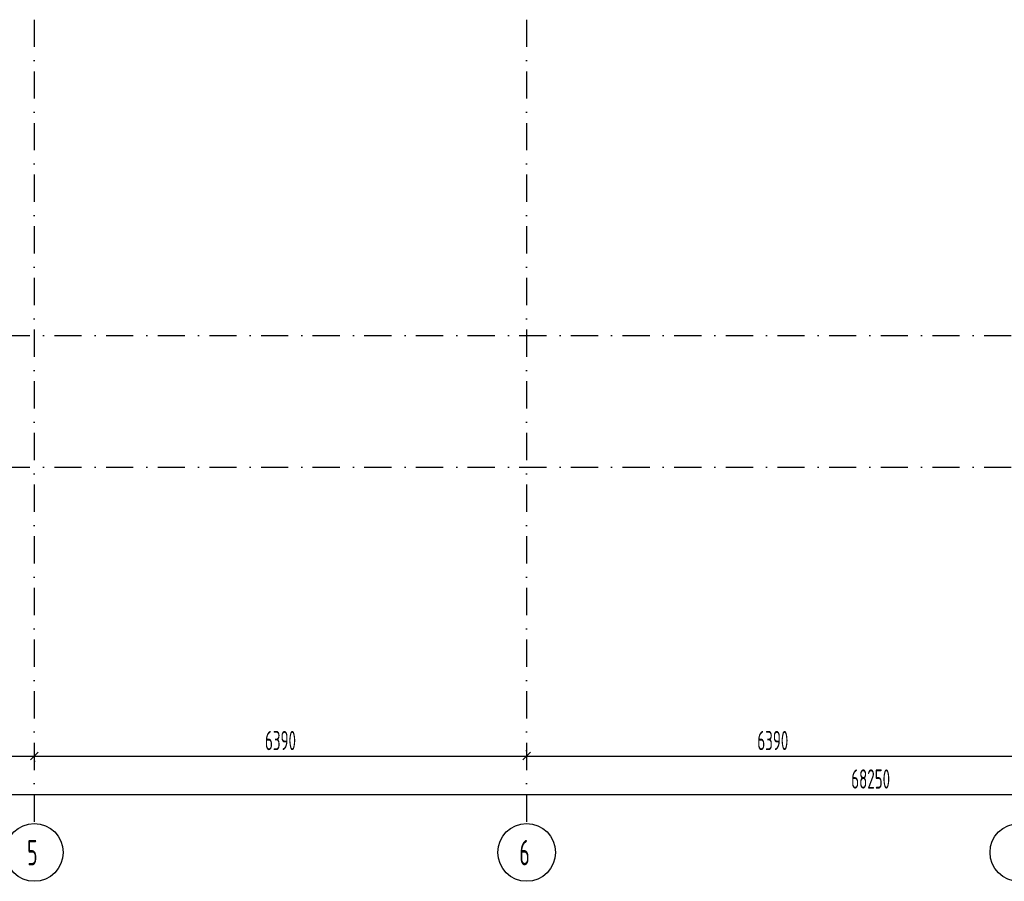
# Model space of a CAD drawing. Extents: x -1560602 to 321118, y -2308202 to -430103.
# Tile 66 of 104: x -1528909 to -1516129, y -2133300 to -2122118. Entities that reach past the tile are written whole.
import ezdxf

# ---------------------------------------------------------------- set-up
doc = ezdxf.new("R2010")
doc.units = 0
doc.header["$MEASUREMENT"] = 0
doc.header["$PDSIZE"] = -5
doc.linetypes.add('Dot & Dashed', pattern=[670.277762, 352.777767, -176.388884, 0, -141.111112])
doc.linetypes.add('Штрихпунктирная', pattern=[0.670278, 0.352778, -0.176389, 0, -0.141111])
doc.layers.get('0').update_dxf_attribs({"color": 255, "linetype": 'CONTINUOUS'})
doc.layers.get('Defpoints').update_dxf_attribs({"linetype": 'CONTINUOUS'})
doc.layers.add('Оси', color=253, linetype='Dot & Dashed')
doc.layers.add('РАЗМЕРЫ', color=255, linetype='CONTINUOUS')
doc.styles.add('GOST 2.304', font='CS_Gost2304.shx', dxfattribs={"width": 0.7})
doc.styles.get("Standard").update_dxf_attribs({"font": 'spds.shx', "width": 0.7, "height": 250})
doc.styles.add('СГЕНЕРИР_СТИЛЬ_1', font='txt')
doc.dimstyles.new('SPDS', dxfattribs={"dimscale": 100, "dimtxt": 2.5, "dimasz": 1, "dimexe": 0.75, "dimexo": 0.625, "dimtad": 1, "dimdec": 0, "dimtxsty": 'GOST 2.304', "dimblk": 'OBLIQUE', "dimcen": 2.5, "dimdle": 1, "dimadec": 0, "dimazin": 2, "dimtfac": 0.75, "dimtdec": 0, "dimtmove": 0, "dimatfit": 0, "dimfxl": 1, "dimtolj": 1, "dimarcsym": 1})

# ---------------------------------------------------------------- blocks, each defined once
blk = doc.blocks.new('ARROWHEAD_6')
at = {"color": 0, "linetype": 'Continuous', "lineweight": 0}
for p, q in [((0, 0), (-1, 0)), ((-0.5, -0.5), (0.5, 0.5))]:
    blk.add_line(p, q, dxfattribs=at)
blk = doc.blocks.new('_Oblique')
at = {"color": 0, "linetype": 'ByBlock', "lineweight": -2}
blk.add_line((-0.5, -0.5), (0.5, 0.5), dxfattribs=at)
blk = doc.blocks.new('*D325')
at = {"layer": 'Defpoints', "color": 0, "transparency": 16777216}
for p in [(-1535109, -2131675), (-1528719, -2131675), (-1528719, -2131675)]:
    blk.add_point(p, dxfattribs=at)
at = {"layer": 'РАЗМЕРЫ', "color": 0, "lineweight": -2, "transparency": 16777216}
for p, q in [((-1535209, -2131675), (-1528619, -2131675)), ((-1535109, -2131613), (-1535109, -2131600)), ((-1528719, -2131738), (-1528719, -2131750))]:
    blk.add_line(p, q, dxfattribs=at)
at = {"layer": 'РАЗМЕРЫ', "color": 0, "lineweight": -2, "transparency": 16777216, "xscale": 100, "yscale": 100, "zscale": 100, "rotation": 180}
blk.add_blockref('_Oblique', (-1535109, -2131675), dxfattribs=at)
at = {"layer": 'РАЗМЕРЫ', "color": 0, "lineweight": -2, "transparency": 16777216, "xscale": 100, "yscale": 100, "zscale": 100}
blk.add_blockref('_Oblique', (-1528719, -2131675), dxfattribs=at)
at = {"layer": 'РАЗМЕРЫ', "color": 0, "transparency": 16777216, "insert": (-1531914, -2131473), "char_height": 250, "attachment_point": 5}
blk.add_mtext('\\A1;6390', dxfattribs=at)
blk = doc.blocks.new('*D326')
at = {"layer": 'Defpoints', "color": 0, "transparency": 16777216}
for p in [(-1528719, -2131675), (-1522329, -2131675), (-1522329, -2131675)]:
    blk.add_point(p, dxfattribs=at)
at = {"layer": 'РАЗМЕРЫ', "color": 0, "lineweight": -2, "transparency": 16777216}
for p, q in [((-1528819, -2131675), (-1522229, -2131675)), ((-1528719, -2131613), (-1528719, -2131600)), ((-1522329, -2131613), (-1522329, -2131600))]:
    blk.add_line(p, q, dxfattribs=at)
at = {"layer": 'РАЗМЕРЫ', "color": 0, "lineweight": -2, "transparency": 16777216, "xscale": 100, "yscale": 100, "zscale": 100, "rotation": 180}
blk.add_blockref('_Oblique', (-1528719, -2131675), dxfattribs=at)
at = {"layer": 'РАЗМЕРЫ', "color": 0, "lineweight": -2, "transparency": 16777216, "xscale": 100, "yscale": 100, "zscale": 100}
blk.add_blockref('_Oblique', (-1522329, -2131675), dxfattribs=at)
at = {"layer": 'РАЗМЕРЫ', "color": 0, "transparency": 16777216, "insert": (-1525524, -2131473), "char_height": 250, "attachment_point": 5}
blk.add_mtext('\\A1;6390', dxfattribs=at)
blk = doc.blocks.new('*D327')
at = {"layer": 'Defpoints', "color": 0, "transparency": 16777216}
for p in [(-1522329, -2131675), (-1515939, -2131675), (-1515939, -2131675)]:
    blk.add_point(p, dxfattribs=at)
at = {"layer": 'РАЗМЕРЫ', "color": 0, "lineweight": -2, "transparency": 16777216}
for p, q in [((-1522429, -2131675), (-1515839, -2131675)), ((-1515939, -2131613), (-1515939, -2131600)), ((-1522329, -2131738), (-1522329, -2131750))]:
    blk.add_line(p, q, dxfattribs=at)
at = {"layer": 'РАЗМЕРЫ', "color": 0, "lineweight": -2, "transparency": 16777216, "xscale": 100, "yscale": 100, "zscale": 100, "rotation": 180}
blk.add_blockref('_Oblique', (-1522329, -2131675), dxfattribs=at)
at = {"layer": 'РАЗМЕРЫ', "color": 0, "lineweight": -2, "transparency": 16777216, "xscale": 100, "yscale": 100, "zscale": 100}
blk.add_blockref('_Oblique', (-1515939, -2131675), dxfattribs=at)
at = {"layer": 'РАЗМЕРЫ', "color": 0, "transparency": 16777216, "insert": (-1519134, -2131473), "char_height": 250, "attachment_point": 5}
blk.add_mtext('\\A1;6390', dxfattribs=at)
blk = doc.blocks.new('*D340')
at = {"layer": 'Defpoints', "color": 0, "transparency": 16777216}
for p in [(-1551989, -2132175), (-1483739, -2132175), (-1483739, -2132175)]:
    blk.add_point(p, dxfattribs=at)
at = {"layer": 'РАЗМЕРЫ', "color": 0, "lineweight": -2, "transparency": 16777216}
for p, q in [((-1552089, -2132175), (-1483639, -2132175)), ((-1551989, -2132112), (-1551989, -2132100)), ((-1483739, -2132112), (-1483739, -2132100))]:
    blk.add_line(p, q, dxfattribs=at)
at = {"layer": 'РАЗМЕРЫ', "color": 0, "lineweight": -2, "transparency": 16777216, "xscale": 100, "yscale": 100, "zscale": 100, "rotation": 180}
blk.add_blockref('_Oblique', (-1551989, -2132175), dxfattribs=at)
at = {"layer": 'РАЗМЕРЫ', "color": 0, "lineweight": -2, "transparency": 16777216, "xscale": 100, "yscale": 100, "zscale": 100}
blk.add_blockref('_Oblique', (-1483739, -2132175), dxfattribs=at)
at = {"layer": 'РАЗМЕРЫ', "color": 0, "transparency": 16777216, "insert": (-1517864, -2131972), "char_height": 250, "attachment_point": 5}
blk.add_mtext('\\A1;68250', dxfattribs=at)

msp = doc.modelspace()

# ---------------------------------------------------------------- linework, layer by layer
at = {"layer": 'Оси', "color": 0, "linetype": 'Штрихпунктирная', "lineweight": -3, "ltscale": 1000}
for p, q in [((-1528719.3, -2122118), (-1528719.3, -2132549.8)), ((-1522329.3, -2122118), (-1522329.3, -2132549.8)), ((-1556614.6, -2126214.8), (-1479114.3, -2126214.8)), ((-1556614.6, -2127924.8), (-1479114.3, -2127924.8))]:
    msp.add_line(p, q, dxfattribs=at)
at = {"layer": 'Оси', "color": 0, "linetype": 'Continuous'}
for p, q in [((-1535109.2, -2131675.3), (-1528719.5, -2131675.3)), ((-1528719.2, -2131675.3), (-1522329.5, -2131675.3)), ((-1522329.2, -2131675.3), (-1515939.5, -2131675.3)), ((-1551989.2, -2132174.8), (-1483739.5, -2132174.8))]:
    msp.add_line(p, q, dxfattribs=at)
at = {"layer": 'Оси', "color": 0, "linetype": 'Continuous', "ltscale": 100}
for centre in [(-1528719.3, -2132924.8), (-1522329.3, -2132924.8), (-1515939.3, -2132924.8)]:
    msp.add_circle(centre, 375, dxfattribs=at)

# ---------------------------------------------------------------- block references
at = {"layer": 'Оси', "color": 0, "xscale": 0.1425, "yscale": 0.1425, "zscale": 0.1425}
for p in [(-1528719.3, -2131675.3), (-1522329.3, -2131675.3)]:
    msp.add_blockref('ARROWHEAD_6', p, dxfattribs=at)
at = {"layer": 'Оси', "color": 0, "xscale": 0.1425, "yscale": 0.1425, "zscale": 0.1425, "rotation": 180}
for p in [(-1528719.3, -2131675.3), (-1522329.3, -2131675.3)]:
    msp.add_blockref('ARROWHEAD_6', p, dxfattribs=at)

# ---------------------------------------------------------------- texts
at = {"layer": 'Оси', "color": 0, "linetype": 'Continuous', "width": 0.7}
for s, p in [('5', (-1528812.9, -2133092.2)), ('6', (-1522422.9, -2133092.2))]:
    msp.add_text(s, height=330, dxfattribs=at).set_placement(p)
at = {"layer": 'Оси', "color": 0, "ltscale": 100, "char_height": 0.23, "attachment_point": 5, "style": 'СГЕНЕРИР_СТИЛЬ_1'}
for s, insert in [('\\A1;6390000', (-1525524.3, -2131675.1)), ('\\A1;6390000', (-1519134.3, -2131675.1)), ('\\A1;68250000', (-1517864.3, -2132174.6))]:
    msp.add_mtext(s, dxfattribs=dict(at, insert=insert))

# ---------------------------------------------------------------- dimensions: what is measured, and where the dimension line sits
at = {"layer": 'РАЗМЕРЫ', "color": 0}
for base, p1, p2, picture, middle in [((-1528719.3, -2131675.3), (-1535109.3, -2131675.3), (-1528719.3, -2131675.1), '*D325', (-1531914.3, -2131473.3)), ((-1522329.3, -2131675.3), (-1528719.3, -2131675.3), (-1522329.3, -2131675.3), '*D326', (-1525524.3, -2131473.3)), ((-1515939.3, -2131675.3), (-1522329.3, -2131675.1), (-1515939.3, -2131675.3), '*D327', (-1519134.3, -2131473.3)), ((-1483739.5, -2132174.8), (-1551989.3, -2132174.8), (-1483739.5, -2132174.8), '*D340', (-1517864.4, -2131972.4))]:
    dim = msp.add_linear_dim(base=base, p1=p1, p2=p2, dimstyle='SPDS', override={"dimscale": 100, "dimlfac": 1, "dimtxsty": 'STANDARD', "dimtolj": 1}, dxfattribs=at)
    dim.commit()
    dim.dimension.update_dxf_attribs({"geometry": picture, "text_midpoint": middle})

doc.saveas('drawing.dxf')
